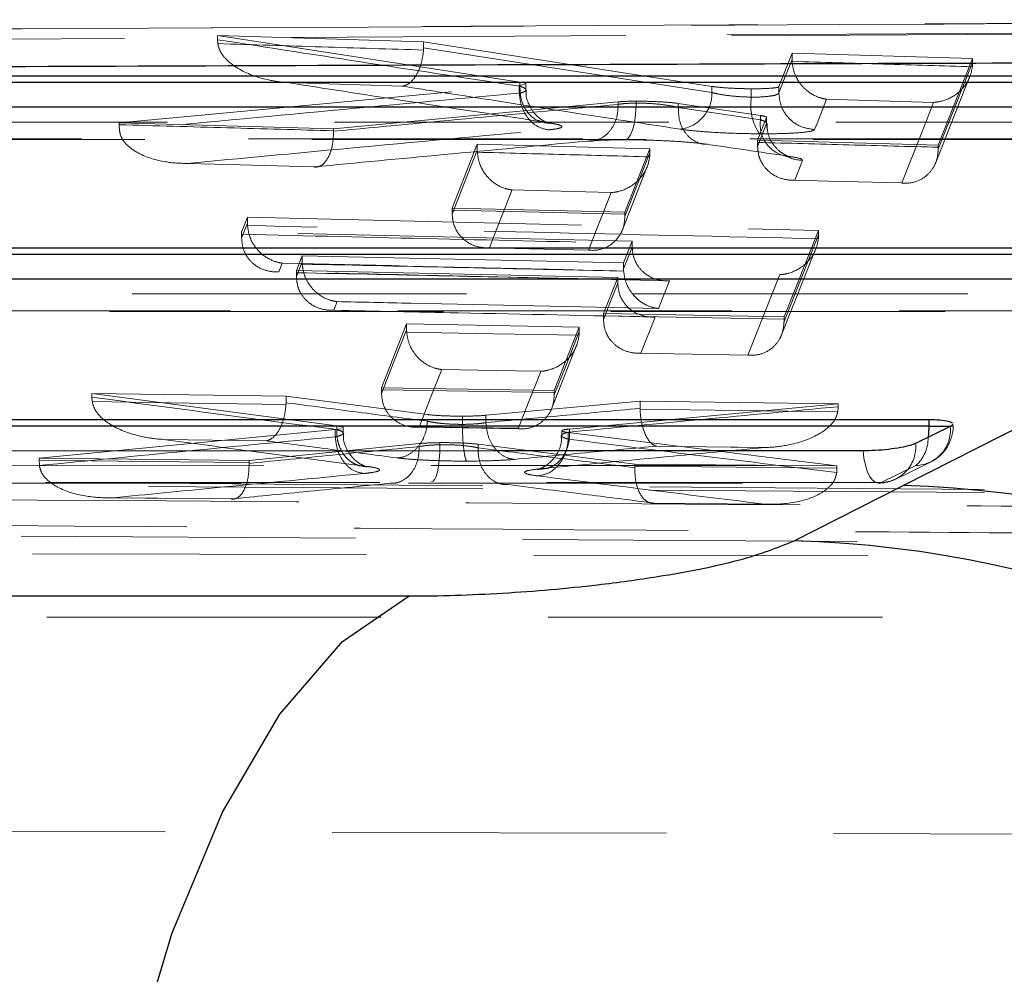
# Model space of a CAD drawing. Header units: millimetres. Extents: x 41 to 391, y 27 to 290.
# Tile 16 of 33: x 185.18 to 188.92, y 83.92 to 87.54. Entities that reach past the tile are written whole.
import ezdxf

# ---------------------------------------------------------------- set-up
doc = ezdxf.new("R2010")
doc.units = ezdxf.units.MM
doc.linetypes.add('HIDDEN', pattern=[1.905, 1.27, -0.635])

msp = doc.modelspace()

# ---------------------------------------------------------------- linework, layer by layer
at = {"color": 7, "linetype": 'HIDDEN', "lineweight": 18}
for p, q in [((184.30566, 87.46471), (187.86516, 87.4855)), ((185.92905, 87.48373), (186.71225, 87.4592)), ((185.92905, 87.46753), (185.92905, 87.48373)), ((187.07781, 87.30673), (185.92905, 87.48373)), ((187.86516, 87.4855), (191.56584, 87.50551)), ((187.8815, 87.48257), (191.57347, 87.50245)), ((185.93002, 87.45253), (185.92905, 87.46753)), ((186.71225, 87.43659), (186.71194, 87.42811)), ((186.71225, 87.43659), (186.71225, 87.4592)), ((186.71225, 87.4592), (187.80784, 87.28978)), ((187.80784, 87.267), (186.71225, 87.43659)), ((188.06172, 87.28904), (188.11201, 87.41623)), ((188.11201, 87.41623), (188.79831, 87.39557)), ((188.11201, 87.39253), (188.11201, 87.41623)), ((188.1122, 87.38527), (188.11201, 87.39253)), ((188.79831, 87.39557), (188.66739, 87.06692)), ((188.79831, 87.38029), (188.79744, 87.36471)), ((188.79831, 87.38029), (188.79831, 87.39557)), ((188.65784, 87.0006), (188.78818, 87.32865)), ((185.55504, 87.15212), (187.07566, 87.2937)), ((187.07566, 87.2937), (187.09567, 87.29669)), ((187.07566, 87.26445), (187.07566, 87.2937)), ((187.07781, 87.29066), (187.07781, 87.30673)), ((187.07781, 87.29066), (187.07781, 87.29063)), ((187.10089, 87.27656), (187.10089, 87.29975)), ((187.80784, 87.267), (187.80784, 87.28978)), ((188.06172, 87.26551), (188.06172, 87.28904)), ((187.07566, 87.26445), (187.07566, 87.26443)), ((187.95731, 87.24939), (187.95731, 87.28103)), ((188.06172, 87.26551), (188.06172, 87.2655)), ((187.45135, 87.23128), (186.36993, 87.12927)), ((187.45135, 87.22154), (187.45135, 87.23128)), ((187.45149, 87.2215), (187.45135, 87.22154)), ((187.52001, 87.22653), (187.52001, 87.23378)), ((187.67992, 87.20946), (187.67992, 87.22528)), ((187.9916, 87.1793), (187.67992, 87.22528)), ((187.67992, 87.20946), (187.67992, 87.20937)), ((187.67992, 87.20937), (187.9916, 87.16343)), ((187.9916, 87.16343), (187.9916, 87.1793)), ((185.55504, 87.14445), (185.55504, 87.15212)), ((186.36993, 87.12927), (185.55504, 87.15212)), ((185.55618, 87.123), (185.55504, 87.14445)), ((187.19061, 87.15119), (187.17182, 87.15521)), ((187.98105, 87.08523), (188.01537, 87.17192)), ((188.01537, 87.14856), (187.98107, 87.06206)), ((188.01537, 87.14856), (188.01537, 87.17192)), ((188.01753, 87.12448), (188.01537, 87.14856)), ((188.01544, 87.14932), (188.01544, 87.1723)), ((186.36993, 87.12149), (186.36993, 87.12927)), ((186.36993, 87.12149), (186.36994, 87.11946)), ((182.47734, 87.08803), (191.11619, 87.088)), ((186.8207, 86.8278), (186.91595, 87.071)), ((186.91595, 87.071), (187.57212, 87.0534)), ((186.91595, 87.04776), (186.91595, 87.071)), ((187.98105, 87.07722), (187.98105, 87.08523)), ((188.66739, 87.06692), (187.98105, 87.08523)), ((187.98107, 87.06206), (187.98105, 87.07722)), ((188.66739, 87.05882), (188.66739, 87.06692)), ((186.91617, 87.03992), (186.91595, 87.04776)), ((187.57212, 87.0534), (187.47691, 86.81205)), ((187.57212, 87.03766), (187.5713, 87.02243)), ((187.57212, 87.03766), (187.57212, 87.0534)), ((188.10383, 87.02396), (188.08651, 87.02499)), ((188.66739, 87.05882), (188.6674, 87.05116)), ((187.46756, 86.74544), (187.56216, 86.98573)), ((186.8207, 86.81992), (186.8207, 86.8278)), ((187.47691, 86.81205), (186.8207, 86.8278)), ((186.82073, 86.80501), (186.8207, 86.81992)), ((187.47691, 86.80407), (187.47691, 86.81205)), ((187.47691, 86.80407), (187.47692, 86.79592)), ((186.02054, 86.73584), (186.04267, 86.79272)), ((186.04267, 86.7699), (186.02056, 86.71318)), ((186.04267, 86.79272), (188.21305, 86.74206)), ((186.04267, 86.7699), (186.04267, 86.79272)), ((186.04291, 86.76154), (186.04267, 86.7699)), ((186.02054, 86.72808), (186.02054, 86.73584)), ((187.50457, 86.70196), (186.02054, 86.73584)), ((186.02056, 86.71318), (186.02054, 86.72808)), ((188.21305, 86.74206), (188.08175, 86.41409)), ((188.21305, 86.72575), (188.21229, 86.71118)), ((188.21305, 86.72575), (188.21305, 86.74206)), ((187.47188, 86.61951), (187.50457, 86.70196)), ((187.50457, 86.69396), (187.50457, 86.70196)), ((187.50457, 86.69396), (187.50459, 86.6794)), ((188.07213, 86.34628), (188.20284, 86.67375)), ((186.16215, 86.58533), (186.17511, 86.61874)), ((186.22863, 86.58999), (186.25048, 86.64598)), ((186.25048, 86.62343), (186.22865, 86.5676)), ((186.25048, 86.64598), (187.47188, 86.61951)), ((186.25048, 86.62343), (186.25048, 86.64598)), ((186.25074, 86.61482), (186.25048, 86.62343)), ((187.47188, 86.59703), (187.47188, 86.61951)), ((186.22863, 86.58218), (186.22863, 86.58999)), ((187.45002, 86.56442), (186.22863, 86.58999)), ((186.22865, 86.5676), (186.22863, 86.58218)), ((187.47188, 86.59703), (187.47213, 86.58852)), ((187.94416, 86.26901), (188.06578, 86.57483)), ((187.39539, 86.42679), (187.45002, 86.56442)), ((187.45002, 86.55641), (187.45002, 86.56442)), ((187.45002, 86.55641), (187.45005, 86.5421)), ((186.37051, 86.4397), (186.38319, 86.47229)), ((181.70827, 86.43489), (189.77817, 86.4354)), ((187.39539, 86.41875), (187.39539, 86.42679)), ((188.08175, 86.41409), (187.39539, 86.42679)), ((187.39542, 86.40473), (187.39539, 86.41875)), ((188.08175, 86.40593), (188.08175, 86.41409)), ((188.08175, 86.40593), (188.08175, 86.39717)), ((186.55224, 86.14459), (186.6475, 86.38749)), ((186.6475, 86.38749), (187.30367, 86.37559)), ((186.6475, 86.36544), (186.6475, 86.38749)), ((186.64779, 86.35639), (186.6475, 86.36544)), ((187.30367, 86.37559), (187.20845, 86.13516)), ((187.30367, 86.3586), (187.30298, 86.34462)), ((187.30367, 86.3586), (187.30367, 86.37559)), ((187.19905, 86.06708), (187.29365, 86.30657)), ((186.55224, 86.13667), (186.55224, 86.14459)), ((187.20845, 86.13516), (186.55224, 86.14459)), ((186.55226, 86.12311), (186.55224, 86.13667)), ((187.20845, 86.12711), (187.20845, 86.13516)), ((187.20845, 86.12711), (187.20846, 86.11766)), ((185.45166, 86.12353), (186.18948, 86.11301)), ((185.45166, 86.1094), (185.45166, 86.12353)), ((186.38217, 86.00002), (185.45166, 86.12353)), ((185.45295, 86.09223), (185.45166, 86.1094)), ((186.18948, 86.0881), (186.18948, 86.11301)), ((186.18948, 86.11301), (186.72689, 86.04317)), ((186.94859, 86.0404), (187.53434, 86.09448)), ((187.53434, 86.06664), (187.53434, 86.09448)), ((187.53434, 86.09448), (188.28763, 86.08445)), ((186.18948, 86.0881), (186.1893, 86.08186)), ((188.28763, 86.08445), (187.26639, 85.98822)), ((187.53438, 86.06356), (187.53434, 86.06664)), ((188.28763, 86.07305), (188.28597, 86.05368)), ((188.28763, 86.07305), (188.28763, 86.08445)), ((186.72682, 86.01792), (186.72689, 86.01817)), ((186.72689, 86.01791), (186.72682, 86.01792)), ((186.85963, 86.00598), (186.85963, 86.03714)), ((186.94859, 86.01259), (186.94859, 86.0404)), ((185.25095, 85.87713), (186.37629, 85.98643)), ((186.37629, 85.98643), (186.39866, 85.98962)), ((186.37629, 85.95869), (186.37629, 85.98643)), ((186.38217, 85.98601), (186.38217, 86.00002)), ((186.38217, 85.98601), (186.38217, 85.98598)), ((186.40626, 85.97252), (186.40626, 85.99331)), ((186.69343, 85.99648), (187.07235, 85.99112)), ((186.94859, 86.01259), (186.94859, 86.0125)), ((187.23721, 85.98151), (187.23721, 85.96324)), ((187.26639, 85.97678), (187.26639, 85.98822)), ((188.72408, 85.99933), (188.71674, 85.99933)), ((186.37629, 85.95869), (186.37629, 85.95867)), ((187.26186, 85.94978), (187.26186, 85.97483)), ((187.26186, 85.97483), (188.28239, 85.84828)), ((187.26186, 85.94975), (187.26186, 85.94978)), ((186.69513, 85.93301), (186.04891, 85.86922)), ((186.69513, 85.92154), (186.69513, 85.92163)), ((186.77374, 85.92846), (186.77374, 85.93644)), ((186.91881, 85.91677), (186.91881, 85.93063)), ((187.51476, 85.85529), (186.91881, 85.93063)), ((186.91881, 85.91677), (186.91881, 85.91669)), ((185.25095, 85.86948), (185.25095, 85.87713)), ((186.04891, 85.86922), (185.25095, 85.87713)), ((185.25205, 85.84956), (185.25095, 85.86948)), ((186.04891, 85.86138), (186.04891, 85.86922)), ((186.04891, 85.86138), (186.04895, 85.85772)), ((186.49633, 85.84649), (186.4775, 85.84789)), ((187.17083, 85.83816), (187.1549, 85.83726)), ((187.51468, 85.84143), (187.51476, 85.8471)), ((187.51476, 85.8471), (187.51476, 85.85529)), ((188.28239, 85.84828), (187.51476, 85.85529)), ((188.28239, 85.83992), (188.28167, 85.82313)), ((188.28239, 85.83992), (188.28239, 85.84828)), ((188.58247, 85.84953), (188.45077, 85.78531)), ((188.50685, 85.79833), (188.63855, 85.86253)), ((183.76184, 85.79676), (189.62768, 85.7526)), ((180.9392, 85.78168), (188.44016, 85.7829)), ((183.76184, 85.78407), (189.62768, 85.74124)), ((183.27835, 85.59381), (190.05154, 85.54951)), ((190.30559, 85.50282), (182.59471, 85.51931)), ((190.36061, 85.27373), (177.86723, 85.27373)), ((182.5548, 84.46516), (190.26601, 84.44653))]:
    msp.add_line(p, q, dxfattribs=at)
at = {"color": 7, "linetype": 'Continuous', "lineweight": 25}
for p, q in [((182.61249, 87.32973), (191.30733, 87.32962)), ((188.53387, 85.77308), (191.6361, 87.34744)), ((181.8434, 86.67658), (189.9693, 86.677)), ((181.07432, 86.02338), (188.63127, 86.02448)), ((188.63127, 86.02448), (188.63127, 85.99933)), ((188.71325, 85.99746), (188.58155, 85.93325)), ((188.71674, 85.99933), (188.71325, 85.99746)), ((188.11959, 85.56329), (188.53387, 85.77308)), ((180.62765, 85.35521), (186.65757, 85.35405))]:
    msp.add_line(p, q, dxfattribs=at)
at = {"color": 8, "linetype": 'Continuous', "lineweight": 25}
msp.add_line((188.63127, 85.99933), (188.71674, 85.99933), dxfattribs=at)
at = {"color": 7, "linetype": 'HIDDEN', "lineweight": 18, "flags": 128}
for points in [[(188.11201, 87.39253), (188.0865, 87.3281), (188.06172, 87.26551)], [(188.6674, 87.05116), (188.73247, 87.21466), (188.79831, 87.38029)], [(186.19271, 87.30457), (186.47243, 87.29584), (186.6312, 87.2909)], [(187.47094, 87.08706), (187.48034, 87.08754), (187.48949, 87.09397), (187.498, 87.10606), (187.50551, 87.12332), (187.5117, 87.14499), (187.51629, 87.17015), (187.5191, 87.19772), (187.52001, 87.22653)], [(188.19798, 87.12603), (188.207, 87.1489), (188.24357, 87.24158)], [(188.24357, 87.24158), (188.52329, 87.23318), (188.65005, 87.22938)], [(188.65005, 87.22938), (188.64102, 87.2066), (188.60494, 87.11548), (188.52866, 86.92306)], [(182.56367, 87.15475), (182.844, 87.15475), (183.96532, 87.15473), (188.45061, 87.15468), (191.25851, 87.15466)], [(191.12681, 87.09042), (190.84648, 87.09042), (189.72516, 87.09043), (185.23987, 87.09045), (182.48798, 87.09047)], [(186.91595, 87.04776), (186.86796, 86.9254), (186.82073, 86.80501)], [(187.47692, 86.79592), (187.52414, 86.91578), (187.57212, 87.03766)], [(186.29519, 86.98415), (186.01545, 86.992), (185.96777, 86.99335), (185.81608, 86.99763)], [(188.12214, 86.93397), (188.13116, 86.95681), (188.1518, 87.00908)], [(188.52866, 86.92306), (188.24891, 86.93056), (188.12214, 86.93397)], [(186.96217, 86.67704), (186.97119, 86.70013), (187.00727, 86.79249), (187.04798, 86.89669)], [(187.04798, 86.89669), (187.32773, 86.88921), (187.42432, 86.88664)], [(187.42432, 86.88664), (187.41531, 86.86364), (187.37923, 86.77166), (187.33855, 86.66795)], [(186.8207, 86.81992), (187.15245, 86.81188), (187.47691, 86.80407)], [(188.08175, 86.39717), (188.14702, 86.56038), (188.21305, 86.72575)], [(187.33855, 86.66795), (187.05879, 86.6747), (186.96217, 86.67704)], [(187.50459, 86.6794), (187.50457, 86.67934), (187.48786, 86.63726), (187.47188, 86.59703)], [(187.45005, 86.5421), (187.45002, 86.54204), (187.42234, 86.47242), (187.39542, 86.40473)], [(187.60467, 86.44606), (187.61371, 86.46892), (187.64629, 86.55131)], [(181.7946, 86.50161), (182.07493, 86.50162), (183.19625, 86.50168), (187.68153, 86.50192), (189.92049, 86.50204)], [(189.78879, 86.43782), (189.50846, 86.4378), (188.38714, 86.43773), (183.90185, 86.43745), (181.7189, 86.43732)], [(187.39539, 86.41875), (187.74138, 86.41226), (188.08175, 86.40593)], [(187.53763, 86.27661), (187.54667, 86.29944), (187.58281, 86.39079), (187.59199, 86.414)], [(186.6475, 86.36544), (186.5995, 86.24328), (186.55226, 86.12311)], [(187.30298, 86.34462), (186.97792, 86.35043), (186.64779, 86.35639)], [(187.20846, 86.11766), (187.25569, 86.23712), (187.30367, 86.3586)], [(187.94416, 86.26901), (187.66435, 86.27423), (187.53763, 86.27661)], [(186.69504, 85.99511), (186.70405, 86.01815), (186.74008, 86.11034), (186.78074, 86.21436)], [(186.78074, 86.21436), (187.06055, 86.20932), (187.15709, 86.20759)], [(187.15709, 86.20759), (187.14808, 86.18466), (187.11205, 86.09297), (187.07142, 85.98961)], [(186.55224, 86.13667), (186.88253, 86.13183), (187.20845, 86.12711)], [(186.1893, 86.08186), (185.8224, 86.08699), (185.45295, 86.09223)], [(188.28597, 86.05368), (187.9127, 86.05856), (187.53438, 86.06356)], [(187.07142, 85.98961), (186.79161, 85.99369), (186.69504, 85.99511)], [(185.72228, 85.94882), (186.0021, 85.94488), (186.11325, 85.94333)], [(186.74152, 85.78894), (186.74792, 85.78955), (186.75409, 85.79606), (186.75978, 85.80822), (186.76475, 85.82548), (186.76877, 85.84713), (186.77169, 85.87224), (186.77337, 85.89974), (186.77374, 85.92846)], [(187.59841, 85.9231), (187.87823, 85.9194), (187.90667, 85.91902), (188.00606, 85.91772)], [(188.45077, 85.78531), (188.43928, 85.78288), (188.42782, 85.78618), (188.41682, 85.79508), (188.4067, 85.80926), (188.39783, 85.82818), (188.39056, 85.85112), (188.38516, 85.87722), (188.38183, 85.9055)], [(185.25095, 85.86948), (185.65144, 85.86538), (186.04891, 85.86138)], [(181.02553, 85.8484), (181.30586, 85.84844), (182.42718, 85.84861), (186.91246, 85.84928), (188.58247, 85.84953)], [(187.51476, 85.8471), (187.89996, 85.84347), (188.28239, 85.83992)], [(188.45077, 85.78531), (188.17044, 85.78527), (187.04912, 85.78508), (182.56384, 85.78436), (180.94983, 85.78411)], [(185.9814, 85.72258), (185.70157, 85.72541), (185.65498, 85.72588), (185.5333, 85.72712)], [(188.00711, 85.70296), (187.72728, 85.70559), (187.58912, 85.70689)]]:
    msp.add_lwpolyline(points, dxfattribs=at)
at = {"color": 7, "linetype": 'Continuous', "lineweight": 25, "flags": 128}
for points in [[(191.30733, 87.30445), (186.94384, 87.3045), (182.61249, 87.30455)], [(191.05788, 87.2106), (190.77755, 87.2106), (189.65623, 87.2106), (185.17094, 87.21061), (182.41904, 87.21062)], [(189.9693, 86.65184), (185.89028, 86.65162), (181.8434, 86.6514)], [(189.71985, 86.558), (189.43952, 86.55798), (188.3182, 86.55791), (183.83291, 86.55761), (181.64996, 86.55747)], [(188.63127, 85.99933), (184.83672, 85.99876), (181.07432, 85.9982)], [(188.38183, 85.9055), (188.1015, 85.90546), (186.98017, 85.90527), (182.49488, 85.90452), (180.88087, 85.90425)], [(185.35093, 81.65931), (185.3919, 82.31893), (185.47478, 82.95258), (185.59736, 83.54314), (185.75629, 84.07463), (185.9473, 84.53266), (186.1652, 84.90486), (186.40412, 85.18115), (186.65757, 85.35405)]]:
    msp.add_lwpolyline(points, dxfattribs=at)
at = {"color": 8, "linetype": 'Continuous', "lineweight": 25, "flags": 128}
msp.add_lwpolyline([(188.63127, 85.99933), (188.63038, 85.97298), (188.62886, 85.95631)], dxfattribs=at)
at = {"color": 7, "linetype": 'HIDDEN', "lineweight": 18}
for centre, radius, start, end in [((187.67013, 87.26421), 0.13774, 277.11334, 1.16147), ((188.15155, 87.2194), 0.19654, 171.2218, 213.85108), ((188.1153, 87.14648), 0.12485, 172.19645, 256.66756), ((188.15568, 87.14953), 0.14051, 240.66582, 268.41764), ((187.26648, 85.97475), 0.00203, 89.1347, 92.60387), ((188.57921, 85.98418), 0.1347, 271.3872, 5.65753), ((188.57183, 85.99933), 0.15225, 295.9947, 0), ((188.49236, 85.95214), 0.13656, 311.28651, 1.75238), ((188.44751, 85.91997), 0.1347, 271.38795, 5.65807), ((188.44013, 85.93511), 0.15225, 270.00933, 295.9941)]:
    msp.add_arc(centre, radius, start, end, dxfattribs=at)
at = {"color": 7, "linetype": 'Continuous', "lineweight": 25}
for centre, radius, start, end in [((188.41674, 81.58397), 4.19075, 7.51746, 88.39838), ((187.99999, 81.37285), 4.19214, 7.16099, 88.36509)]:
    msp.add_arc(centre, radius, start, end, dxfattribs=at)
at = {"color": 7, "linetype": 'HIDDEN', "lineweight": 18}
for points, knots in [([(183.91848, 87.5014), (186.03898, 87.51302), (188.68497, 87.52751), (191.33098, 87.54028), (191.85648, 87.54281)], [0, 0, 0, 0, 0.8013986, 1, 1, 1, 1]), ([(191.79157, 87.54345), (190.48497, 87.53696), (187.87177, 87.52398), (185.25855, 87.50928), (183.95193, 87.50192)], [0, 0, 0, 0, 0.5000003, 1, 1, 1, 1]), ([(185.92905, 87.46753), (186.12275, 87.43745), (186.50565, 87.37798), (186.88859, 87.31954), (187.07781, 87.29066)], [0, 0, 0, 0, 0.5059034, 1, 1, 1, 1]), ([(185.93002, 87.45253), (185.93213, 87.44379), (185.93712, 87.42307), (185.96285, 87.38894), (186.02199, 87.34441), (186.10344, 87.3162), (186.16736, 87.30651), (186.19217, 87.30461), (186.19271, 87.30457)], [0, 0, 0, 0, 0.0763811, 0.1813301, 0.369515, 0.7562228, 0.9946981, 1, 1, 1, 1]), ([(186.71194, 87.42811), (186.58285, 87.43212), (186.32221, 87.44021), (186.06157, 87.4484), (185.93002, 87.45253)], [0, 0, 0, 0, 0.4952749, 1, 1, 1, 1]), ([(186.71194, 87.42811), (186.71011, 87.41351), (186.70646, 87.38433), (186.69225, 87.34568), (186.67291, 87.3144), (186.65183, 87.29657), (186.63741, 87.2917), (186.6315, 87.29094), (186.6312, 87.2909)], [0, 0, 0, 0, 0.1980856, 0.395738, 0.6046291, 0.836884, 0.991643, 1, 1, 1, 1]), ([(188.1122, 87.38527), (188.11393, 87.3722), (188.11738, 87.34615), (188.13619, 87.30746), (188.16887, 87.26959), (188.20756, 87.24862), (188.23444, 87.24267), (188.24319, 87.24163), (188.24357, 87.24158)], [0, 0, 0, 0, 0.1538159, 0.3066628, 0.5351336, 0.8494137, 0.9934422, 1, 1, 1, 1]), ([(188.79744, 87.36471), (188.68464, 87.36808), (188.45622, 87.3749), (188.22781, 87.38178), (188.1122, 87.38527)], [0, 0, 0, 0, 0.4938488, 1, 1, 1, 1]), ([(188.79744, 87.36471), (188.79487, 87.35176), (188.78975, 87.32594), (188.7676, 87.28845), (188.73082, 87.2527), (188.68862, 87.23417), (188.65979, 87.2299), (188.65045, 87.22941), (188.65005, 87.22938)], [0, 0, 0, 0, 0.1541924, 0.307422, 0.5358797, 0.8493763, 0.993432, 1, 1, 1, 1]), ([(187.19061, 87.15119), (187.00132, 87.18007), (186.66867, 87.23083), (186.33606, 87.28236), (186.19271, 87.30457)], [0, 0, 0, 0, 0.5690308, 1, 1, 1, 1]), ([(186.6312, 87.2909), (186.68229, 87.28292), (186.93776, 87.24301), (187.28975, 87.18845), (187.59067, 87.14232), (187.68719, 87.12753)], [0, 0, 0, 0, 0.1451635, 0.7258175, 1, 1, 1, 1]), ([(187.07781, 87.29063), (187.08174, 87.2893), (187.09363, 87.2853), (187.10161, 87.27932), (187.10056, 87.27249), (187.0912, 87.26771), (187.07923, 87.2652), (187.07566, 87.26445)], [0, 0, 0, 0, 0.1398867, 0.4224179, 0.6006053, 0.8810235, 1, 1, 1, 1]), ([(187.09972, 87.29975), (187.10009, 87.29997), (187.10247, 87.30144), (187.09395, 87.30394), (187.08204, 87.306), (187.07781, 87.30673)], [0, 0, 0, 0, 0.105021, 0.6817324, 1, 1, 1, 1]), ([(187.17182, 87.15521), (187.16288, 87.15643), (187.13861, 87.15974), (187.10631, 87.18875), (187.08061, 87.23487), (187.07874, 87.27205), (187.07781, 87.29063)], [0, 0, 0, 0, 0.1625483, 0.4416991, 0.7208498, 1, 1, 1, 1]), ([(187.80784, 87.28978), (187.81766, 87.28851), (187.83729, 87.28597), (187.87991, 87.28308), (187.92158, 87.28142), (187.9471, 87.28114), (187.95731, 87.28103)], [0, 0, 0, 0, 0.27280118, 0.54560498, 0.81830443, 1, 1, 1, 1]), ([(187.95731, 87.28103), (187.97205, 87.28108), (188.00154, 87.28119), (188.03565, 87.28307), (188.05702, 87.28577), (188.06025, 87.28802), (188.06172, 87.28904)], [0, 0, 0, 0, 0.2616471, 0.5233005, 0.7848354, 1, 1, 1, 1]), ([(187.07566, 87.26443), (186.82087, 87.24099), (186.31436, 87.19439), (185.80788, 87.1467), (185.55618, 87.123)], [0, 0, 0, 0, 0.5030423, 1, 1, 1, 1]), ([(187.18632, 87.12498), (187.17206, 87.12811), (187.14352, 87.13437), (187.10761, 87.16706), (187.08199, 87.21192), (187.07777, 87.24693), (187.07566, 87.26443)], [0, 0, 0, 0, 0.25, 0.49999999, 0.74999999, 1, 1, 1, 1]), ([(187.18728, 87.14992), (187.18518, 87.15063), (187.18083, 87.1521), (187.163, 87.16071), (187.13627, 87.18112), (187.11192, 87.21757), (187.09927, 87.25269), (187.10197, 87.27274), (187.10245, 87.27632)], [0, 0, 0, 0, 0.1095787, 0.22760874, 0.42956136, 0.67481906, 0.94201753, 1, 1, 1, 1]), ([(187.95731, 87.24939), (187.9573, 87.24939), (187.94229, 87.24955), (187.91071, 87.25081), (187.86506, 87.25511), (187.83026, 87.26129), (187.81351, 87.2648), (187.80785, 87.267), (187.80784, 87.267)], [0, 0, 0, 0, 0.0001751, 0.2709884, 0.5425653, 0.8152592, 0.9998235, 1, 1, 1, 1]), ([(188.06172, 87.2655), (188.06171, 87.2655), (188.06129, 87.2634), (188.05642, 87.25899), (188.03588, 87.25335), (188.00142, 87.25026), (187.97233, 87.24838), (187.95732, 87.24939), (187.95731, 87.24939)], [0, 0, 0, 0, 0.0001679, 0.2167943, 0.4783678, 0.7392727, 0.9998318, 1, 1, 1, 1]), ([(188.06172, 87.2655), (188.06379, 87.24755), (188.06794, 87.21166), (188.09929, 87.16608), (188.14416, 87.13364), (188.18004, 87.12857), (188.19798, 87.12603)], [0, 0, 0, 0, 0.25, 0.5, 0.75, 1, 1, 1, 1]), ([(186.36994, 87.11946), (186.54862, 87.13645), (186.90909, 87.17073), (187.26961, 87.20452), (187.45144, 87.22149), (187.45149, 87.2215)], [0, 0, 0, 0, 0.4956396, 0.9998745, 1, 1, 1, 1]), ([(187.33346, 87.08206), (187.33914, 87.08188), (187.35024, 87.08153), (187.37377, 87.08611), (187.40265, 87.10067), (187.43069, 87.13251), (187.44913, 87.17434), (187.4507, 87.20578), (187.45149, 87.2215)], [0, 0, 0, 0, 0.0910292, 0.1776081, 0.3832079, 0.5888059, 0.794403, 1, 1, 1, 1]), ([(187.52001, 87.23378), (187.50549, 87.23362), (187.47861, 87.23332), (187.45994, 87.23192), (187.45135, 87.23128)], [0, 0, 0, 0, 0.540187, 1, 1, 1, 1]), ([(187.45135, 87.22154), (187.45993, 87.22283), (187.47857, 87.22562), (187.50548, 87.22621), (187.52001, 87.22653)], [0, 0, 0, 0, 0.4603849, 1, 1, 1, 1]), ([(187.67992, 87.22528), (187.66973, 87.22654), (187.64935, 87.22906), (187.60586, 87.23189), (187.56089, 87.23358), (187.53281, 87.23372), (187.52001, 87.23378)], [0, 0, 0, 0, 0.2606037, 0.5212103, 0.7817049, 1, 1, 1, 1]), ([(187.52001, 87.22653), (187.52002, 87.22653), (187.53479, 87.2266), (187.56632, 87.22582), (187.61323, 87.22198), (187.65262, 87.21625), (187.67241, 87.21166), (187.67992, 87.20946), (187.67992, 87.20946)], [0, 0, 0, 0, 0.0001658, 0.2588075, 0.5181078, 0.7784262, 0.9998342, 1, 1, 1, 1]), ([(187.79177, 87.06994), (187.78652, 87.07003), (187.77702, 87.07018), (187.75512, 87.07481), (187.7273, 87.0888), (187.6995, 87.12056), (187.68155, 87.16231), (187.68046, 87.19368), (187.67992, 87.20937)], [0, 0, 0, 0, 0.0856951, 0.1550842, 0.3663146, 0.5775435, 0.7887717, 1, 1, 1, 1]), ([(188.01537, 87.17192), (188.01451, 87.17324), (188.01291, 87.1757), (187.99834, 87.17816), (187.9916, 87.1793)], [0, 0, 0, 0, 0.5371215, 1, 1, 1, 1]), ([(185.55504, 87.14445), (185.69228, 87.14056), (185.96391, 87.13286), (186.23554, 87.12525), (186.36993, 87.12149)], [0, 0, 0, 0, 0.505233, 1, 1, 1, 1]), ([(187.17126, 87.15233), (187.17483, 87.15186), (187.18483, 87.15055), (187.18995, 87.14911), (187.18873, 87.14948), (187.18853, 87.14954)], [0, 0, 0, 0, 0.31808, 0.8902698, 1, 1, 1, 1]), ([(187.18632, 87.12498), (187.19354, 87.12573), (187.21763, 87.12823), (187.2365, 87.13302), (187.23862, 87.13985), (187.22253, 87.14584), (187.19857, 87.14985), (187.19061, 87.15119)], [0, 0, 0, 0, 0.1200104, 0.4004857, 0.5782746, 0.8598587, 1, 1, 1, 1]), ([(187.9916, 87.16343), (187.99928, 87.16075), (188.01356, 87.15577), (188.0148, 87.15084), (188.01537, 87.14856)], [0, 0, 0, 0, 0.5371789, 1, 1, 1, 1]), ([(188.08644, 87.02496), (188.09243, 87.02401), (188.10276, 87.02238), (188.10586, 87.02142), (188.10046, 87.02294), (188.08782, 87.02808), (188.06551, 87.04143), (188.03889, 87.06857), (188.01839, 87.10732), (188.01748, 87.13638), (188.01706, 87.14953)], [0, 0, 0, 0, 0.1542873, 0.2659648, 0.3458078, 0.423445, 0.5253234, 0.6796264, 0.8550496, 1, 1, 1, 1]), ([(185.81608, 86.99763), (185.81554, 86.99762), (185.78708, 86.99718), (185.72243, 87.00179), (185.64169, 87.02464), (185.58677, 87.06278), (185.56249, 87.0943), (185.55807, 87.1144), (185.55618, 87.123)], [0, 0, 0, 0, 0.0053603, 0.2791722, 0.6367329, 0.8172258, 0.9218687, 1, 1, 1, 1]), ([(185.81608, 86.99763), (186.01803, 87.0166), (186.47476, 87.0595), (186.93152, 87.10153), (187.18632, 87.12498)], [0, 0, 0, 0, 0.4421513, 1, 1, 1, 1]), ([(186.29519, 86.98415), (186.29546, 86.9841), (186.29732, 86.98375), (186.30731, 86.98272), (186.32434, 86.98779), (186.34425, 87.00867), (186.35886, 87.03921), (186.36843, 87.07699), (186.36944, 87.1053), (186.36994, 87.11946)], [0, 0, 0, 0, 0.0074855, 0.0512768, 0.2744657, 0.4736375, 0.6533183, 0.8265414, 1, 1, 1, 1]), ([(187.68719, 87.12753), (187.69993, 87.12579), (187.73153, 87.12149), (187.80278, 87.11577), (187.89491, 87.11118), (187.95715, 87.11034), (187.98832, 87.10992)], [0, 0, 0, 0, 0.1839712, 0.4559486, 0.7274858, 1, 1, 1, 1]), ([(187.98832, 87.10992), (188.01791, 87.11003), (188.07708, 87.11026), (188.14553, 87.11402), (188.18851, 87.11944), (188.19503, 87.12398), (188.19798, 87.12603)], [0, 0, 0, 0, 0.2612052, 0.5223944, 0.7837179, 1, 1, 1, 1]), ([(187.33346, 87.08206), (187.15154, 87.06504), (186.80544, 87.03265), (186.45936, 86.99975), (186.29519, 86.98415)], [0, 0, 0, 0, 0.52562064, 1, 1, 1, 1]), ([(187.47094, 87.08706), (187.4419, 87.08674), (187.38805, 87.08615), (187.35068, 87.08335), (187.33346, 87.08206)], [0, 0, 0, 0, 0.5393153, 1, 1, 1, 1]), ([(187.79177, 87.06994), (187.77473, 87.07211), (187.73778, 87.0768), (187.65729, 87.08251), (187.56707, 87.08621), (187.50394, 87.08711), (187.47419, 87.08707), (187.47094, 87.08706)], [0, 0, 0, 0, 0.2218542, 0.4812078, 0.7401767, 0.9716274, 1, 1, 1, 1]), ([(188.10383, 87.02396), (188.05149, 87.03165), (187.94747, 87.04694), (187.84345, 87.06231), (187.79177, 87.06994)], [0, 0, 0, 0, 0.5031261, 1, 1, 1, 1]), ([(187.98105, 87.07722), (188.09679, 87.0741), (188.32557, 87.06793), (188.55435, 87.06183), (188.66739, 87.05882)], [0, 0, 0, 0, 0.5058989, 1, 1, 1, 1]), ([(187.98107, 87.06206), (187.98218, 87.04955), (187.98439, 87.0246), (188.00164, 86.9889), (188.03286, 86.95543), (188.07552, 86.93622), (188.1077, 86.93324), (188.12173, 86.93395), (188.12214, 86.93397)], [0, 0, 0, 0, 0.1444285, 0.2881021, 0.4945741, 0.7804535, 0.9936236, 1, 1, 1, 1]), ([(187.04798, 86.89669), (187.04759, 86.89674), (187.03892, 86.89774), (187.01207, 86.9036), (186.97334, 86.92439), (186.94049, 86.96215), (186.92151, 87.0008), (186.91796, 87.02685), (186.91617, 87.03992)], [0, 0, 0, 0, 0.0065612, 0.1495263, 0.4641796, 0.6929935, 0.8460108, 1, 1, 1, 1]), ([(187.5713, 87.02243), (187.46336, 87.02529), (187.24498, 87.03109), (187.02661, 87.03696), (186.91617, 87.03992)], [0, 0, 0, 0, 0.4942693, 1, 1, 1, 1]), ([(188.1518, 87.00908), (188.15064, 87.01136), (188.14814, 87.01629), (188.11931, 87.02128), (188.10383, 87.02396)], [0, 0, 0, 0, 0.46283201, 1, 1, 1, 1]), ([(188.6674, 87.05116), (188.66649, 87.03893), (188.66466, 87.01452), (188.64947, 86.97941), (188.62198, 86.94637), (188.57996, 86.92413), (188.54637, 86.92114), (188.52904, 86.92302), (188.52866, 86.92306)], [0, 0, 0, 0, 0.135871, 0.2711808, 0.4583403, 0.7183438, 0.9938071, 1, 1, 1, 1]), ([(187.42432, 86.88664), (187.42473, 86.88666), (187.43401, 86.88719), (187.46278, 86.89155), (187.5049, 86.91017), (187.54163, 86.94605), (187.5637, 86.98362), (187.56876, 87.00946), (187.5713, 87.02243)], [0, 0, 0, 0, 0.0065702, 0.1496338, 0.4635517, 0.6923297, 0.8456819, 1, 1, 1, 1]), ([(186.82073, 86.80501), (186.82183, 86.79252), (186.82403, 86.7676), (186.84123, 86.73195), (186.87237, 86.69852), (186.91514, 86.67921), (186.94751, 86.67625), (186.96176, 86.67702), (186.96217, 86.67704)], [0, 0, 0, 0, 0.1439738, 0.2872025, 0.4926595, 0.7772257, 0.9936329, 1, 1, 1, 1]), ([(187.47692, 86.79592), (187.47601, 86.78368), (187.47418, 86.75925), (187.45895, 86.72412), (187.43139, 86.69109), (187.38948, 86.66904), (187.35606, 86.66608), (187.33894, 86.66791), (187.33855, 86.66795)], [0, 0, 0, 0, 0.1362623, 0.2719539, 0.4600154, 0.7212767, 0.9937983, 1, 1, 1, 1]), ([(186.02054, 86.72808), (186.26903, 86.72228), (186.7637, 86.71076), (187.25838, 86.69954), (187.50457, 86.69396)], [0, 0, 0, 0, 0.5023377, 1, 1, 1, 1]), ([(186.17511, 86.61874), (186.17473, 86.61878), (186.16611, 86.61976), (186.1393, 86.62552), (186.10054, 86.64614), (186.06754, 86.68381), (186.04841, 86.72242), (186.04475, 86.74847), (186.04291, 86.76154)], [0, 0, 0, 0, 0.0065648, 0.148523, 0.463506, 0.6926445, 0.8458351, 1, 1, 1, 1]), ([(188.21229, 86.71118), (187.85181, 86.71938), (187.12868, 86.73583), (186.40556, 86.75295), (186.04291, 86.76154)], [0, 0, 0, 0, 0.498499, 1, 1, 1, 1]), ([(186.02056, 86.71318), (186.02166, 86.7007), (186.02386, 86.67579), (186.04105, 86.64017), (186.07215, 86.60677), (186.11498, 86.58744), (186.14741, 86.58451), (186.16174, 86.58531), (186.16215, 86.58533)], [0, 0, 0, 0, 0.1438058, 0.2868697, 0.4919729, 0.7761001, 0.9936365, 1, 1, 1, 1]), ([(188.06578, 86.57483), (188.06618, 86.57486), (188.07554, 86.57541), (188.10437, 86.57989), (188.14646, 86.59872), (188.183, 86.63473), (188.20488, 86.67237), (188.20982, 86.69822), (188.21229, 86.71118)], [0, 0, 0, 0, 0.006566, 0.1508036, 0.4643449, 0.6927447, 0.8458908, 1, 1, 1, 1]), ([(187.50459, 86.6794), (187.50569, 86.66691), (187.50789, 86.64201), (187.52506, 86.60637), (187.55613, 86.57293), (187.59899, 86.55348), (187.63148, 86.5505), (187.64588, 86.55129), (187.64629, 86.55131)], [0, 0, 0, 0, 0.1436605, 0.2865822, 0.4913667, 0.7750844, 0.9936395, 1, 1, 1, 1]), ([(186.17511, 86.61874), (186.49122, 86.61127), (187.12143, 86.59638), (187.75166, 86.582), (188.06578, 86.57483)], [0, 0, 0, 0, 0.501588, 1, 1, 1, 1]), ([(186.25074, 86.61482), (186.2526, 86.60176), (186.2563, 86.57572), (186.27549, 86.53716), (186.30854, 86.49956), (186.34734, 86.479), (186.37417, 86.47329), (186.38281, 86.47233), (186.38319, 86.47229)], [0, 0, 0, 0, 0.1541278, 0.3072825, 0.5363115, 0.8511389, 0.9934358, 1, 1, 1, 1]), ([(187.47213, 86.58852), (187.47205, 86.58852), (187.26932, 86.59282), (186.86219, 86.60151), (186.45515, 86.61037), (186.25074, 86.61482)], [0, 0, 0, 0, 0.0002104, 0.4979299, 1, 1, 1, 1]), ([(187.64629, 86.55131), (187.35344, 86.55794), (186.85872, 86.56913), (186.36401, 86.58063), (186.16215, 86.58533)], [0, 0, 0, 0, 0.5919497, 1, 1, 1, 1]), ([(186.22863, 86.58218), (186.43325, 86.57781), (186.84038, 86.56912), (187.24752, 86.56063), (187.45002, 86.55641)], [0, 0, 0, 0, 0.5026047, 1, 1, 1, 1]), ([(187.47213, 86.58852), (187.47398, 86.57547), (187.47766, 86.54945), (187.4968, 86.51092), (187.52979, 86.47337), (187.56863, 86.45276), (187.59555, 86.44706), (187.60429, 86.4461), (187.60467, 86.44606)], [0, 0, 0, 0, 0.1538795, 0.3067912, 0.5352543, 0.8493903, 0.9934404, 1, 1, 1, 1]), ([(186.22865, 86.5676), (186.22975, 86.55512), (186.23194, 86.53024), (186.24909, 86.49463), (186.28013, 86.46124), (186.32304, 86.44179), (186.35561, 86.43885), (186.3701, 86.43968), (186.37051, 86.4397)], [0, 0, 0, 0, 0.1434723, 0.28621, 0.4905704, 0.773734, 0.9936434, 1, 1, 1, 1]), ([(187.59199, 86.414), (187.59159, 86.41398), (187.57703, 86.41316), (187.54442, 86.41614), (187.50149, 86.43569), (187.47047, 86.46912), (187.45333, 86.50475), (187.45114, 86.52963), (187.45005, 86.5421)], [0, 0, 0, 0, 0.0063542, 0.2270786, 0.5099139, 0.7140195, 0.8566436, 1, 1, 1, 1]), ([(186.38319, 86.47229), (186.47645, 86.47026), (186.88361, 86.46139), (187.29077, 86.45274), (187.60467, 86.44606)], [0, 0, 0, 0, 0.2290538, 1, 1, 1, 1]), ([(187.59199, 86.414), (187.34283, 86.41919), (186.93566, 86.42766), (186.5285, 86.43633), (186.37051, 86.4397)], [0, 0, 0, 0, 0.6119573, 1, 1, 1, 1]), ([(187.53763, 86.27661), (187.53722, 86.27659), (187.52251, 86.27573), (187.48976, 86.27872), (187.44675, 86.29837), (187.4158, 86.33179), (187.39869, 86.3674), (187.39651, 86.39226), (187.39542, 86.40473)], [0, 0, 0, 0, 0.0063475, 0.2293647, 0.5112654, 0.7146541, 0.8569645, 1, 1, 1, 1]), ([(187.94416, 86.26901), (187.94454, 86.26897), (187.96124, 86.2673), (187.99431, 86.27031), (188.03599, 86.29209), (188.0637, 86.3252), (188.079, 86.36041), (188.08084, 86.3849), (188.08175, 86.39717)], [0, 0, 0, 0, 0.0062201, 0.2726129, 0.536457, 0.7264008, 0.8629054, 1, 1, 1, 1]), ([(186.78074, 86.21436), (186.78036, 86.2144), (186.77167, 86.21533), (186.74479, 86.22094), (186.70591, 86.24138), (186.67277, 86.27884), (186.65347, 86.31732), (186.64969, 86.34334), (186.64779, 86.35639)], [0, 0, 0, 0, 0.0065624, 0.1496315, 0.4641376, 0.6929171, 0.8459732, 1, 1, 1, 1]), ([(187.15709, 86.20759), (187.1575, 86.20762), (187.1668, 86.20822), (187.19557, 86.21283), (187.23757, 86.23182), (187.27399, 86.26801), (187.29572, 86.30576), (187.30055, 86.33164), (187.30298, 86.34462)], [0, 0, 0, 0, 0.00656783, 0.14999041, 0.46387635, 0.69253895, 0.84578661, 1, 1, 1, 1]), ([(185.45166, 86.1094), (185.60879, 86.0883), (185.91894, 86.04667), (186.22913, 86.00605), (186.38217, 85.98601)], [0, 0, 0, 0, 0.5066378, 1, 1, 1, 1]), ([(185.45295, 86.09223), (185.45523, 86.08359), (185.46064, 86.06306), (185.48716, 86.0295), (185.54794, 85.98583), (185.63121, 85.95896), (185.69645, 85.95033), (185.72174, 85.94885), (185.72228, 85.94882)], [0, 0, 0, 0, 0.0752072, 0.1788972, 0.3661847, 0.7550579, 0.9947241, 1, 1, 1, 1]), ([(186.55226, 86.12311), (186.55334, 86.11067), (186.55551, 86.08585), (186.57255, 86.05031), (186.60336, 86.01695), (186.64654, 85.9971), (186.67957, 85.99413), (186.69463, 85.99508), (186.69504, 85.99511)], [0, 0, 0, 0, 0.1423618, 0.2840136, 0.4858696, 0.7657416, 0.9936666, 1, 1, 1, 1]), ([(187.20846, 86.11766), (187.20754, 86.10538), (187.2057, 86.08085), (187.19035, 86.04562), (187.16252, 86.01249), (187.121, 85.99098), (187.0882, 85.98799), (187.07181, 85.98958), (187.07142, 85.98961)], [0, 0, 0, 0, 0.1376987, 0.2747926, 0.4661432, 0.7319458, 0.9937666, 1, 1, 1, 1]), ([(186.1893, 86.08186), (186.18776, 86.06717), (186.18467, 86.03782), (186.17142, 85.99878), (186.15305, 85.96717), (186.13294, 85.94922), (186.11914, 85.94421), (186.11355, 85.94337), (186.11325, 85.94333)], [0, 0, 0, 0, 0.1996126, 0.3988125, 0.6087662, 0.840913, 0.9915284, 1, 1, 1, 1]), ([(186.72689, 86.01817), (186.63923, 86.02949), (186.46008, 86.05264), (186.28095, 86.07611), (186.18948, 86.0881)], [0, 0, 0, 0, 0.4893605, 1, 1, 1, 1]), ([(187.53434, 86.06664), (187.43513, 86.05754), (187.23987, 86.03965), (187.04463, 86.02151), (186.94859, 86.01259)], [0, 0, 0, 0, 0.5080953, 1, 1, 1, 1]), ([(187.26639, 85.97678), (187.43482, 85.99285), (187.77522, 86.02532), (188.11565, 86.05703), (188.28763, 86.07305)], [0, 0, 0, 0, 0.494816, 1, 1, 1, 1]), ([(187.53438, 86.06356), (187.53542, 86.04884), (187.5375, 86.01944), (187.5483, 85.98009), (187.56376, 85.94802), (187.5811, 85.9295), (187.59318, 85.92412), (187.59815, 85.92315), (187.59841, 85.9231)], [0, 0, 0, 0, 0.1991729, 0.3979348, 0.6074061, 0.8390842, 0.9915469, 1, 1, 1, 1]), ([(188.28597, 86.05368), (188.28352, 86.04513), (188.27769, 86.02487), (188.2502, 85.99224), (188.188, 85.95061), (188.10171, 85.92551), (188.03392, 85.91851), (188.00662, 85.91773), (188.00606, 85.91772)], [0, 0, 0, 0, 0.0750377, 0.1779041, 0.3623314, 0.7434619, 0.9947207, 1, 1, 1, 1]), ([(186.72682, 86.01792), (186.72488, 86.00222), (186.721, 85.97082), (186.69956, 85.92906), (186.66933, 85.8973), (186.64083, 85.88338), (186.62134, 85.87927), (186.61449, 85.87875), (186.61165, 85.87853)], [0, 0, 0, 0, 0.2203979, 0.4407954, 0.6612019, 0.8816258, 0.9508835, 1, 1, 1, 1]), ([(186.72689, 86.04317), (186.73766, 86.04207), (186.7592, 86.03987), (186.80426, 86.03779), (186.83903, 86.03716), (186.85727, 86.03714), (186.85963, 86.03714)], [0, 0, 0, 0, 0.31760919, 0.63522222, 0.95273371, 1, 1, 1, 1]), ([(186.85963, 86.00598), (186.85962, 86.00598), (186.85227, 86.00597), (186.82883, 86.00624), (186.79796, 86.00785), (186.76603, 86.01098), (186.74428, 86.01411), (186.73142, 86.0168), (186.7269, 86.0179), (186.72689, 86.01791)], [0, 0, 0, 0, 0.0001979, 0.1466469, 0.4627435, 0.6099265, 0.8476057, 0.9998021, 1, 1, 1, 1]), ([(186.85963, 86.03714), (186.87502, 86.0373), (186.90579, 86.03761), (186.93411, 86.03915), (186.94645, 86.04021), (186.94859, 86.0404)], [0, 0, 0, 0, 0.4525874, 0.9051486, 1, 1, 1, 1]), ([(186.38217, 85.98598), (186.38624, 85.98479), (186.39842, 85.98123), (186.40676, 85.97558), (186.40618, 85.96877), (186.39643, 85.96316), (186.3819, 85.95993), (186.37629, 85.95869)], [0, 0, 0, 0, 0.1335921, 0.3994955, 0.5670509, 0.8325857, 1, 1, 1, 1]), ([(186.40615, 85.99331), (186.40619, 85.99333), (186.40879, 85.99459), (186.40104, 85.99702), (186.38786, 85.99911), (186.38217, 86.00002)], [0, 0, 0, 0, 0.0076092, 0.5716673, 1, 1, 1, 1]), ([(186.4775, 85.84789), (186.47608, 85.84798), (186.46695, 85.8485), (186.45088, 85.85493), (186.43049, 85.86717), (186.41286, 85.8847), (186.39861, 85.90619), (186.38846, 85.93093), (186.38237, 85.95789), (186.38224, 85.97662), (186.38217, 85.98598)], [0, 0, 0, 0, 0.02562981, 0.16482561, 0.30402141, 0.44321721, 0.582413, 0.7216088, 0.86080459, 1, 1, 1, 1]), ([(186.94859, 86.0125), (186.94417, 86.01177), (186.93316, 86.00996), (186.90687, 86.00733), (186.88006, 86.00612), (186.86209, 86.006), (186.85963, 86.00598)], [0, 0, 0, 0, 0.191532, 0.4773855, 0.9285354, 1, 1, 1, 1]), ([(186.85963, 86.00598), (186.85986, 85.99024), (186.86031, 85.95876), (186.86358, 85.91682), (186.86845, 85.88412), (186.87321, 85.8696), (186.87609, 85.86704), (186.87674, 85.86646)], [0, 0, 0, 0, 0.22671587, 0.4534394, 0.6801682, 0.92772875, 1, 1, 1, 1]), ([(186.94859, 86.0125), (186.95036, 85.99679), (186.95392, 85.96536), (186.97423, 85.9235), (187.00374, 85.89106), (187.03315, 85.876), (187.05122, 85.87367), (187.05617, 85.87303)], [0, 0, 0, 0, 0.2231965, 0.4463936, 0.6695926, 0.9095213, 1, 1, 1, 1]), ([(187.26651, 85.97678), (187.26641, 85.9673), (187.26622, 85.94833), (187.26016, 85.92106), (187.25014, 85.89608), (187.23615, 85.87447), (187.21889, 85.85696), (187.199, 85.84484), (187.18259, 85.83852), (187.17298, 85.83822), (187.17083, 85.83816)], [0, 0, 0, 0, 0.1372276, 0.2744552, 0.4116828, 0.5489104, 0.686138, 0.8233656, 0.9605932, 1, 1, 1, 1]), ([(187.26639, 85.98822), (187.25801, 85.98721), (187.24125, 85.98519), (187.23484, 85.98136), (187.24205, 85.97776), (187.25592, 85.97571), (187.26186, 85.97483)], [0, 0, 0, 0, 0.2665625, 0.5331027, 0.8001321, 1, 1, 1, 1]), ([(187.26186, 85.94978), (187.25973, 85.95035), (187.2491, 85.95322), (187.239, 85.95804), (187.23575, 85.96485), (187.24345, 85.97114), (187.25806, 85.97515), (187.26647, 85.97677), (187.26651, 85.97678)], [0, 0, 0, 0, 0.0663317, 0.3324398, 0.5000579, 0.7665026, 0.9988677, 1, 1, 1, 1]), ([(186.37629, 85.95867), (186.37629, 85.95867), (186.18706, 85.94066), (185.8123, 85.90472), (185.43757, 85.86782), (185.25205, 85.84956)], [0, 0, 0, 0, 0.0000067, 0.5049201, 1, 1, 1, 1]), ([(186.49633, 85.84649), (186.34321, 85.86653), (186.08518, 85.90031), (185.82718, 85.9348), (185.72228, 85.94882)], [0, 0, 0, 0, 0.5934203, 1, 1, 1, 1]), ([(186.11325, 85.94333), (186.19137, 85.9331), (186.35749, 85.91136), (186.52363, 85.8899), (186.61165, 85.87853)], [0, 0, 0, 0, 0.4702332, 1, 1, 1, 1]), ([(186.48457, 85.81916), (186.47076, 85.82214), (186.44314, 85.82808), (186.40806, 85.86072), (186.38284, 85.90579), (186.37847, 85.94104), (186.37629, 85.95867)], [0, 0, 0, 0, 0.25, 0.5, 0.75, 1, 1, 1, 1]), ([(186.49533, 85.84484), (186.49333, 85.84546), (186.48922, 85.84674), (186.47188, 85.85454), (186.44522, 85.87355), (186.41966, 85.90844), (186.40549, 85.94469), (186.40775, 85.96676), (186.40832, 85.97234)], [0, 0, 0, 0, 0.1071428, 0.2206236, 0.4130012, 0.6508158, 0.9117115, 1, 1, 1, 1]), ([(187.23494, 85.96316), (187.2355, 85.95621), (187.23735, 85.93321), (187.22326, 85.89877), (187.20047, 85.86737), (187.17681, 85.84842), (187.15826, 85.83886), (187.14764, 85.83509), (187.14302, 85.83392), (187.14423, 85.83425), (187.15266, 85.83571), (187.165, 85.83686), (187.17088, 85.83741)], [0, 0, 0, 0, 0.0714272, 0.2365083, 0.3671735, 0.4758295, 0.5615609, 0.6272891, 0.6920074, 0.7748264, 0.8925588, 1, 1, 1, 1]), ([(187.26186, 85.94975), (187.25947, 85.93192), (187.2547, 85.89625), (187.2275, 85.85085), (187.18981, 85.81833), (187.16038, 85.81293), (187.14566, 85.81024)], [0, 0, 0, 0, 0.25, 0.5, 0.75, 1, 1, 1, 1]), ([(188.28167, 85.82313), (188.11362, 85.84368), (187.77366, 85.88526), (187.43374, 85.92809), (187.26186, 85.94975)], [0, 0, 0, 0, 0.4943198, 1, 1, 1, 1]), ([(186.04895, 85.85772), (186.15479, 85.86826), (186.37018, 85.88972), (186.58558, 85.91081), (186.69513, 85.92154)], [0, 0, 0, 0, 0.4913959, 1, 1, 1, 1]), ([(186.58407, 85.78206), (186.58911, 85.78195), (186.59934, 85.78172), (186.6215, 85.78621), (186.64914, 85.80076), (186.67583, 85.83258), (186.69323, 85.8744), (186.6945, 85.90582), (186.69513, 85.92154)], [0, 0, 0, 0, 0.0845638, 0.1717602, 0.3788227, 0.5858828, 0.7929414, 1, 1, 1, 1]), ([(186.77374, 85.93644), (186.75854, 85.93616), (186.72813, 85.93561), (186.70613, 85.93388), (186.69513, 85.93301)], [0, 0, 0, 0, 0.5001984, 1, 1, 1, 1]), ([(186.69513, 85.92163), (186.70612, 85.92335), (186.72807, 85.9268), (186.75853, 85.92791), (186.77374, 85.92846)], [0, 0, 0, 0, 0.5004894, 1, 1, 1, 1]), ([(186.91881, 85.93063), (186.90857, 85.9317), (186.88809, 85.93384), (186.84451, 85.93586), (186.80486, 85.93663), (186.78158, 85.93649), (186.77374, 85.93644)], [0, 0, 0, 0, 0.2851377, 0.570278, 0.8553463, 1, 1, 1, 1]), ([(186.77374, 85.92846), (186.77375, 85.92846), (186.789, 85.92877), (186.82093, 85.92851), (186.86669, 85.92553), (186.89914, 85.92116), (186.91424, 85.91792), (186.91881, 85.91678), (186.91881, 85.91677)], [0, 0, 0, 0, 0.0001819, 0.2842011, 0.5686487, 0.8537768, 0.9998181, 1, 1, 1, 1]), ([(187.03275, 85.77721), (187.02757, 85.7772), (187.01755, 85.77719), (186.99509, 85.78174), (186.96672, 85.79601), (186.93884, 85.82781), (186.9207, 85.86959), (186.91944, 85.90099), (186.91881, 85.91669)], [0, 0, 0, 0, 0.0840462, 0.1626228, 0.3719686, 0.5813128, 0.7906564, 1, 1, 1, 1]), ([(186.91881, 85.91669), (187.0201, 85.90379), (187.21871, 85.87848), (187.41734, 85.85362), (187.51468, 85.84143)], [0, 0, 0, 0, 0.5099566, 1, 1, 1, 1]), ([(187.05617, 85.87303), (187.15232, 85.88197), (187.33307, 85.89876), (187.51382, 85.91534), (187.59841, 85.9231)], [0, 0, 0, 0, 0.5320048, 1, 1, 1, 1]), ([(188.00606, 85.91772), (187.89071, 85.90693), (187.60698, 85.8804), (187.32327, 85.85333), (187.1549, 85.83726)], [0, 0, 0, 0, 0.4065309, 1, 1, 1, 1]), ([(186.61165, 85.87853), (186.62156, 85.87741), (186.64634, 85.87461), (186.69055, 85.87146), (186.75367, 85.86834), (186.81526, 85.86665), (186.86177, 85.8665), (186.87674, 85.86646)], [0, 0, 0, 0, 0.15692, 0.3920408, 0.537799, 0.851175, 1, 1, 1, 1]), ([(186.87674, 85.86646), (186.88212, 85.86648), (186.91845, 85.86659), (186.97234, 85.8678), (187.02505, 85.87045), (187.04718, 85.87228), (187.05617, 85.87303)], [0, 0, 0, 0, 0.0776592, 0.5243385, 0.8068017, 1, 1, 1, 1]), ([(185.5333, 85.72712), (185.53274, 85.7271), (185.49662, 85.726), (185.42393, 85.73068), (185.33611, 85.7554), (185.2817, 85.79256), (185.25819, 85.82246), (185.25389, 85.84144), (185.25205, 85.84956)], [0, 0, 0, 0, 0.0052132, 0.3332195, 0.6716945, 0.8358065, 0.9297067, 1, 1, 1, 1]), ([(185.9814, 85.72258), (185.98166, 85.72253), (185.99038, 85.72099), (186.00614, 85.72482), (186.02556, 85.74606), (186.0392, 85.77664), (186.04796, 85.81475), (186.04862, 85.84339), (186.04895, 85.85772)], [0, 0, 0, 0, 0.0077381, 0.2565656, 0.4592095, 0.6436541, 0.8217112, 1, 1, 1, 1]), ([(186.47744, 85.84722), (186.48141, 85.84678), (186.49199, 85.84561), (186.49758, 85.84419), (186.49647, 85.84451), (186.49627, 85.84457)], [0, 0, 0, 0, 0.3277161, 0.8751239, 1, 1, 1, 1]), ([(186.48457, 85.81916), (186.49591, 85.82041), (186.52514, 85.82364), (186.54482, 85.82926), (186.54598, 85.83606), (186.52912, 85.84173), (186.50457, 85.84529), (186.49633, 85.84649)], [0, 0, 0, 0, 0.168083, 0.4333572, 0.6005326, 0.8658772, 1, 1, 1, 1]), ([(187.1549, 85.83726), (187.13981, 85.83549), (187.10757, 85.83171), (187.09318, 85.82532), (187.09952, 85.81852), (187.11994, 85.81369), (187.14135, 85.81082), (187.14566, 85.81024)], [0, 0, 0, 0, 0.2340204, 0.50010768, 0.66736796, 0.9330938, 1, 1, 1, 1]), ([(187.58912, 85.70689), (187.58882, 85.70685), (187.57945, 85.7056), (187.56216, 85.7094), (187.54066, 85.72988), (187.5253, 85.76034), (187.51556, 85.79838), (187.51497, 85.82708), (187.51468, 85.84143)], [0, 0, 0, 0, 0.0078325, 0.2454445, 0.4514083, 0.6387598, 0.819254, 1, 1, 1, 1]), ([(185.5333, 85.72712), (185.66118, 85.73966), (185.97826, 85.77075), (186.29536, 85.80107), (186.48457, 85.81916)], [0, 0, 0, 0, 0.4033175, 1, 1, 1, 1]), ([(187.14566, 85.81024), (187.31763, 85.78857), (187.60477, 85.75239), (187.89194, 85.71711), (188.00711, 85.70296)], [0, 0, 0, 0, 0.5989233, 1, 1, 1, 1]), ([(188.00711, 85.70296), (188.00766, 85.70294), (188.04882, 85.7009), (188.12239, 85.70555), (188.20836, 85.73277), (188.25598, 85.76822), (188.27661, 85.79695), (188.28014, 85.81521), (188.28167, 85.82313)], [0, 0, 0, 0, 0.0051738, 0.3893539, 0.6947686, 0.8446133, 0.9325985, 1, 1, 1, 1]), ([(186.58407, 85.78206), (186.47441, 85.77132), (186.27352, 85.75165), (186.07263, 85.73166), (185.9814, 85.72258)], [0, 0, 0, 0, 0.5458408, 1, 1, 1, 1]), ([(187.58912, 85.70689), (187.50508, 85.71742), (187.31962, 85.74067), (187.13417, 85.76429), (187.03275, 85.77721)], [0, 0, 0, 0, 0.4530955, 1, 1, 1, 1]), ([(190.04782, 85.68918), (189.94636, 85.68974), (189.43909, 85.69254), (187.18112, 85.70527), (185.0246, 85.71976), (183.2739, 85.73152)], [0, 0, 0, 0, 0.0449321, 0.2246607, 1, 1, 1, 1]), ([(189.62263, 85.58945), (189.52118, 85.59011), (189.0139, 85.59344), (187.05773, 85.6066), (185.20303, 85.62109), (183.75414, 85.63242)], [0, 0, 0, 0, 0.0518639, 0.2593194, 1, 1, 1, 1])]:
    msp.add_open_spline(points, degree=3, knots=knots, dxfattribs=at)
at = {"color": 7, "linetype": 'Continuous', "lineweight": 25}
for points, knots in [([(191.71248, 87.38724), (190.39528, 87.38293), (187.25893, 87.37267), (184.11968, 87.361), (182.29884, 87.35423)], [0, 0, 0, 0, 0.4199753, 1, 1, 1, 1]), ([(188.63127, 86.02448), (188.64614, 86.02418), (188.67587, 86.02358), (188.70832, 86.01903), (188.71732, 86.01425), (188.72183, 86.01185)], [0, 0, 0, 0, 0.3325962, 0.6651095, 1, 1, 1, 1]), ([(188.72193, 86.0075), (188.72249, 86.00614), (188.72354, 86.00356), (188.71893, 86.00069), (188.71674, 85.99933)], [0, 0, 0, 0, 0.5250692, 1, 1, 1, 1]), ([(188.58155, 85.93325), (188.57556, 85.93081), (188.56206, 85.92532), (188.52604, 85.91736), (188.47891, 85.91063), (188.42813, 85.90629), (188.39681, 85.90576), (188.38183, 85.9055)], [0, 0, 0, 0, 0.1692347, 0.3813141, 0.5933936, 0.8054731, 1, 1, 1, 1]), ([(186.65757, 85.35405), (186.65823, 85.35405), (186.77029, 85.35405), (187.01149, 85.36149), (187.34002, 85.39032), (187.6499, 85.43307), (187.93585, 85.48976), (188.05729, 85.53835), (188.11959, 85.56329)], [0, 0, 0, 0, 0.0012024, 0.2046368, 0.4080478, 0.5466783, 0.7674268, 1, 1, 1, 1])]:
    msp.add_open_spline(points, degree=3, knots=knots, dxfattribs=at)

doc.saveas('drawing.dxf')
